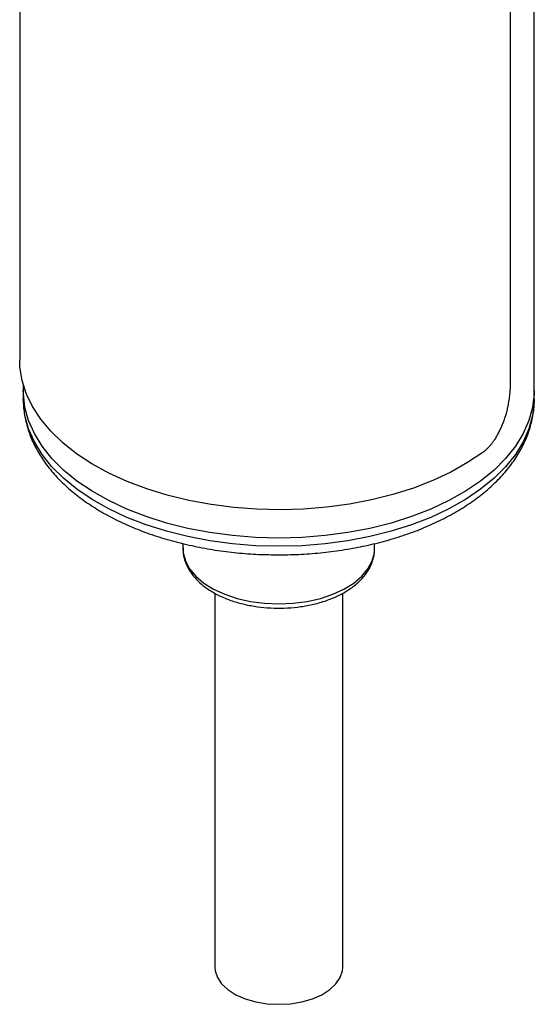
# Model space of a CAD drawing. Header units: inches. Extents: x 3.21 to 12.47, y 1.43 to 9.54.
# Tile 10 of 12: x 11.08 to 11.58, y 7.61 to 8.58. Entities that reach past the tile are written whole.
import ezdxf

# ---------------------------------------------------------------- set-up
doc = ezdxf.new("R2010")
doc.units = ezdxf.units.IN
doc.header["$MEASUREMENT"] = 0

msp = doc.modelspace()

# ---------------------------------------------------------------- linework, layer by layer
at = {"color": 7, "linetype": 'Continuous', "lineweight": 25}
for p, q in [((11.58332, 8.21364), (11.58332, 9.16199)), ((11.55997, 8.21866), (11.55997, 9.02346)), ((11.07982, 8.8164), (11.07982, 8.24338)), ((11.08332, 8.21914), (11.08332, 8.21364)), ((11.08332, 8.21364), (11.08332, 8.2056)), ((11.58332, 8.2056), (11.58332, 8.21364)), ((11.23957, 8.06402), (11.23957, 8.0591)), ((11.23957, 8.05974), (11.23957, 8.0591)), ((11.42707, 8.0591), (11.42707, 8.06391)), ((11.27082, 8.01547), (11.27082, 7.64919)), ((11.39582, 7.64919), (11.39582, 8.01542))]:
    msp.add_line(p, q, dxfattribs=at)
at = {"color": 7, "linetype": 'Continuous', "lineweight": 25, "flags": 128}
for points in [[(11.53289, 8.15314), (11.51802, 8.14314), (11.50165, 8.13396), (11.48392, 8.12566), (11.46496, 8.11832), (11.44494, 8.11199), (11.42402, 8.10672), (11.40235, 8.10257), (11.38013, 8.09955), (11.35753, 8.0977), (11.33473, 8.09704), (11.31192, 8.09756), (11.28929, 8.09926), (11.26701, 8.10213), (11.24527, 8.10615), (11.22424, 8.11128), (11.2041, 8.11748), (11.185, 8.1247), (11.16711, 8.13288), (11.15056, 8.14196), (11.1355, 8.15186), (11.12204, 8.1625), (11.1103, 8.1738), (11.10036, 8.18567), (11.09231, 8.198), (11.08622, 8.2107), (11.08213, 8.22366), (11.08007, 8.23679), (11.07982, 8.24338)], [(11.33332, 8.06932), (11.31058, 8.06992), (11.28804, 8.07171), (11.26587, 8.07467), (11.24426, 8.07879), (11.22338, 8.08402), (11.20342, 8.09033), (11.18453, 8.09766), (11.16688, 8.10595), (11.15061, 8.11513), (11.13585, 8.12513), (11.12272, 8.13587), (11.11135, 8.14724), (11.10181, 8.15917), (11.09419, 8.17155), (11.08855, 8.18428), (11.08493, 8.19725), (11.08338, 8.21036), (11.08332, 8.21364)], [(11.33332, 8.06932), (11.31058, 8.06992), (11.28804, 8.07171), (11.26587, 8.07467), (11.24426, 8.07879), (11.22338, 8.08402), (11.20342, 8.09033), (11.18453, 8.09766), (11.16688, 8.10595), (11.15061, 8.11513), (11.13585, 8.12513), (11.12272, 8.13587), (11.11135, 8.14724), (11.10181, 8.15917), (11.09419, 8.17155), (11.08855, 8.18428), (11.08493, 8.19725), (11.08338, 8.21036), (11.08332, 8.21364)], [(11.58332, 8.21364), (11.58325, 8.21036), (11.5817, 8.19725), (11.57809, 8.18428), (11.57245, 8.17155), (11.56483, 8.15917), (11.55529, 8.14724), (11.54391, 8.13587), (11.53079, 8.12513), (11.51603, 8.11513), (11.49975, 8.10595), (11.4821, 8.09766), (11.46321, 8.09033), (11.44325, 8.08402), (11.42238, 8.07879), (11.40077, 8.07467), (11.3786, 8.07171), (11.35605, 8.06992), (11.33332, 8.06932)], [(11.58332, 8.21364), (11.58325, 8.21036), (11.5817, 8.19725), (11.57809, 8.18428), (11.57245, 8.17155), (11.56483, 8.15917), (11.55529, 8.14724), (11.54391, 8.13587), (11.53079, 8.12513), (11.51603, 8.11513), (11.49975, 8.10595), (11.4821, 8.09766), (11.46321, 8.09033), (11.44325, 8.08402), (11.42238, 8.07879), (11.40077, 8.07467), (11.3786, 8.07171), (11.35605, 8.06992), (11.33332, 8.06932)], [(11.33332, 8.06128), (11.31058, 8.06188), (11.28804, 8.06367), (11.26587, 8.06663), (11.24426, 8.07075), (11.22338, 8.07598), (11.20342, 8.08229), (11.18453, 8.08962), (11.16688, 8.09791), (11.15061, 8.1071), (11.13585, 8.1171), (11.12272, 8.12783), (11.11135, 8.13921), (11.10181, 8.15113), (11.09419, 8.16351), (11.08855, 8.17624), (11.08493, 8.18921), (11.08338, 8.20232), (11.08332, 8.2056)], [(11.58332, 8.2056), (11.58325, 8.20232), (11.5817, 8.18921), (11.57809, 8.17624), (11.57245, 8.16351), (11.56483, 8.15113), (11.55529, 8.13921), (11.54391, 8.12783), (11.53079, 8.1171), (11.51603, 8.1071), (11.49975, 8.09791), (11.4821, 8.08962), (11.46321, 8.08229), (11.44325, 8.07598), (11.42238, 8.07075), (11.40077, 8.06663), (11.3786, 8.06367), (11.35605, 8.06188), (11.33332, 8.06128)], [(11.23957, 8.0591), (11.23983, 8.05505), (11.24192, 8.04705), (11.24605, 8.03932), (11.25213, 8.03204), (11.26002, 8.02535), (11.26955, 8.01942), (11.28051, 8.01438), (11.29264, 8.01034), (11.30568, 8.00738), (11.31934, 8.00558), (11.33332, 8.00498), (11.34729, 8.00558), (11.36095, 8.00738), (11.37399, 8.01034), (11.38613, 8.01438), (11.39708, 8.01942), (11.40661, 8.02535), (11.41451, 8.03204), (11.42059, 8.03932), (11.42472, 8.04705), (11.4268, 8.05505), (11.42707, 8.0591)], [(11.27082, 7.64919), (11.27108, 7.64586), (11.2732, 7.63932), (11.27737, 7.63311), (11.28344, 7.62745), (11.29121, 7.62253), (11.30041, 7.61852), (11.31074, 7.61555), (11.32183, 7.61373), (11.33332, 7.61311), (11.3448, 7.61373), (11.35589, 7.61555), (11.36622, 7.61852), (11.37542, 7.62253), (11.38319, 7.62745), (11.38926, 7.63311), (11.39343, 7.63932), (11.39555, 7.64586), (11.39582, 7.64919)]]:
    msp.add_lwpolyline(points, dxfattribs=at)
at = {"color": 7, "linetype": 'Continuous', "lineweight": 25}
for points, knots in [([(11.53289, 8.15314), (11.53357, 8.15367), (11.53494, 8.15472), (11.53693, 8.15651), (11.53885, 8.15846), (11.54072, 8.16058), (11.54253, 8.16286), (11.54456, 8.1657), (11.54675, 8.16916), (11.54978, 8.17469), (11.55307, 8.18215), (11.55564, 8.19001), (11.55726, 8.19634), (11.55836, 8.20158), (11.55925, 8.20723), (11.55985, 8.21317), (11.55993, 8.21682), (11.55997, 8.21866)], [0, 0, 0, 0, 0.042381, 0.084357, 0.1261, 0.167789, 0.2096, 0.251709, 0.314497, 0.377227, 0.502282, 0.626999, 0.689308, 0.751557, 0.834513, 0.916837, 1, 1, 1, 1]), ([(11.08353, 8.2063), (11.08346, 8.20474), (11.0832, 8.19873), (11.08465, 8.18828), (11.08785, 8.17514), (11.09297, 8.16229), (11.09981, 8.14978), (11.10841, 8.13768), (11.1187, 8.12608), (11.13065, 8.11506), (11.14414, 8.10473), (11.15908, 8.09517), (11.17533, 8.08646), (11.19273, 8.07866), (11.21116, 8.07183), (11.23047, 8.066), (11.25051, 8.0612), (11.27114, 8.05746), (11.29221, 8.05482), (11.31299, 8.05324), (11.32674, 8.05305), (11.33332, 8.05296)], [0, 0, 0, 0, 0.0182826, 0.0703123, 0.1223466, 0.1747137, 0.2276873, 0.2814134, 0.3358953, 0.391018, 0.4466015, 0.5024603, 0.5584421, 0.6144252, 0.6703528, 0.7262039, 0.7819759, 0.8376769, 0.893321, 0.9489256, 1, 1, 1, 1]), ([(11.33332, 8.05296), (11.33711, 8.05299), (11.34807, 8.05308), (11.36614, 8.05408), (11.38733, 8.0563), (11.40814, 8.05962), (11.42842, 8.064), (11.44803, 8.06943), (11.46682, 8.07587), (11.48466, 8.08331), (11.50143, 8.0917), (11.51698, 8.101), (11.5312, 8.11116), (11.54394, 8.12214), (11.55508, 8.13384), (11.5645, 8.14618), (11.57208, 8.15901), (11.57781, 8.17222), (11.58149, 8.18564), (11.58327, 8.19664), (11.58313, 8.20311), (11.58309, 8.20507)], [0, 0, 0, 0, 0.029604, 0.085448, 0.141328, 0.19725, 0.253236, 0.309305, 0.365476, 0.421762, 0.478168, 0.534685, 0.591277, 0.647839, 0.704221, 0.760225, 0.815625, 0.870237, 0.92399, 0.976974, 1, 1, 1, 1]), ([(11.23978, 8.05987), (11.23974, 8.05792), (11.23966, 8.05319), (11.24167, 8.04579), (11.24539, 8.03793), (11.25084, 8.03054), (11.2579, 8.0237), (11.2665, 8.01753), (11.27649, 8.01217), (11.28762, 8.00774), (11.29964, 8.00433), (11.3123, 8.002), (11.32535, 8.00077), (11.33855, 8.00065), (11.35165, 8.00165), (11.36441, 8.00376), (11.37659, 8.00695), (11.38796, 8.01118), (11.39831, 8.01642), (11.40743, 8.02261), (11.41507, 8.02968), (11.42104, 8.0375), (11.425, 8.04585), (11.42699, 8.05321), (11.42687, 8.05768), (11.42683, 8.05925)], [0, 0, 0, 0, 0.029153, 0.070957, 0.112963, 0.155908, 0.20008, 0.245274, 0.291033, 0.336933, 0.382751, 0.428454, 0.474066, 0.519638, 0.565229, 0.610882, 0.656661, 0.702627, 0.748829, 0.795264, 0.841766, 0.887869, 0.932954, 0.976593, 1, 1, 1, 1])]:
    msp.add_open_spline(points, degree=3, knots=knots, dxfattribs=at)

doc.saveas('drawing.dxf')
